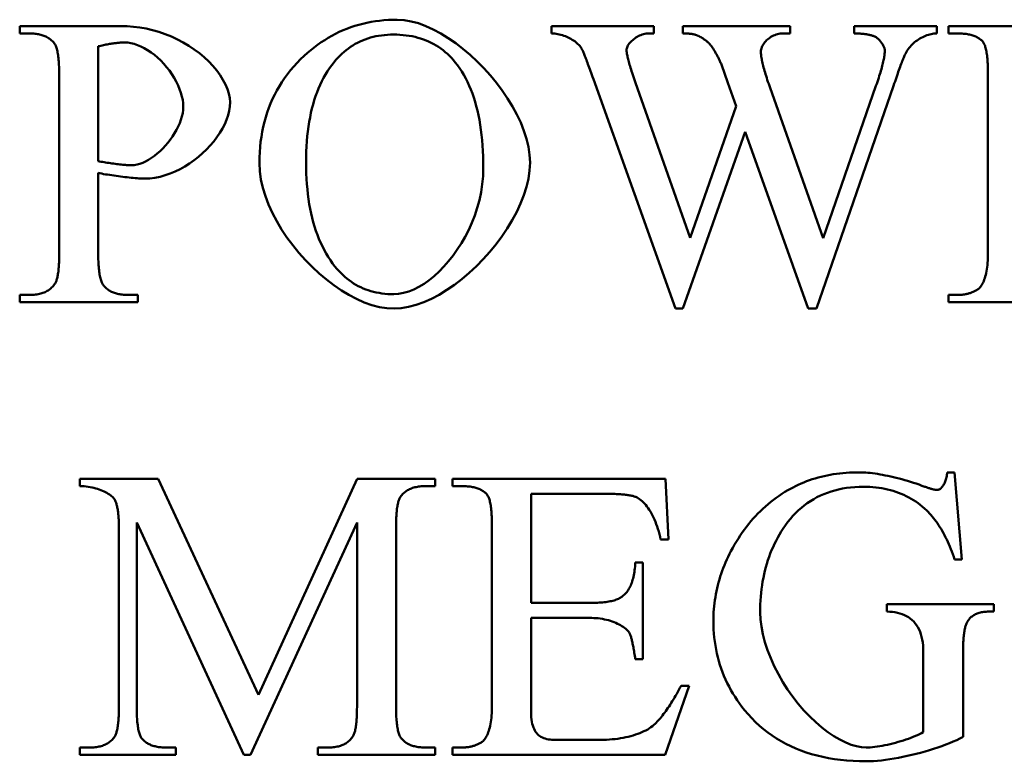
# Model space of a CAD drawing. Header units: millimetres. Extents: x 163 to 2699, y 224 to 730.
# Tile 15 of 168: x 212.52 to 217.87, y 451.11 to 455.14. Entities that reach past the tile are written whole.
import ezdxf

# ---------------------------------------------------------------- set-up
doc = ezdxf.new("R2010")
doc.units = ezdxf.units.MM
doc.layers.add('可見 (ISO)', color=7, linetype='Continuous', lineweight=50)

msp = doc.modelspace()

# ---------------------------------------------------------------- linework, layer by layer
at = {"layer": '可見 (ISO)'}
for p, q in [((212.5223, 455.1033), (213.0713, 455.1033)), ((212.5223, 455.0628), (212.5223, 455.1033)), ((215.4108, 455.1033), (215.9647, 455.1033)), ((215.4108, 455.0628), (215.4108, 455.1033)), ((215.9647, 455.1033), (215.9647, 455.0628)), ((216.1228, 455.1033), (216.7061, 455.1033)), ((216.1228, 455.0628), (216.1228, 455.1033)), ((216.7061, 455.1033), (216.7061, 455.0628)), ((217.0542, 455.1033), (217.5015, 455.1033)), ((217.0542, 455.0628), (217.0542, 455.1033)), ((217.5015, 455.1033), (217.5015, 455.0628)), ((217.5652, 455.1033), (218.7221, 455.1033)), ((217.5652, 455.0628), (217.5652, 455.1033)), ((212.5787, 455.0628), (212.5223, 455.0628)), ((215.9647, 455.0628), (215.939, 455.0628)), ((216.7061, 455.0628), (216.6669, 455.0628)), ((217.6179, 455.0628), (217.5652, 455.0628)), ((212.9488, 454.993), (212.9488, 454.3692)), ((216.3679, 454.7945), (216.3324, 454.8949)), ((212.7368, 453.8692), (212.7368, 454.8373)), ((216.0836, 453.569), (215.6375, 454.8153)), ((217.7797, 453.8692), (217.7797, 454.8422)), ((215.8667, 454.7945), (216.1633, 453.9525)), ((216.412, 454.6682), (216.3679, 454.7945)), ((216.5971, 454.7675), (216.8851, 453.9513)), ((217.2674, 454.7785), (216.8483, 453.569)), ((216.8851, 453.9513), (217.1718, 454.7785)), ((216.1633, 453.9525), (216.412, 454.6682)), ((216.4623, 454.5285), (216.1228, 453.569)), ((216.8042, 453.569), (216.4623, 454.5285)), ((212.9488, 454.3055), (212.9488, 453.8692)), ((212.5223, 453.6437), (212.5787, 453.6437)), ((212.5223, 453.6033), (212.5223, 453.6437)), ((213.1057, 453.6437), (213.1633, 453.6437)), ((213.1633, 453.6437), (213.1633, 453.6033)), ((217.5652, 453.6437), (217.6179, 453.6437)), ((217.5652, 453.6033), (217.5652, 453.6437)), ((213.1633, 453.6033), (212.5223, 453.6033)), ((218.7209, 453.6033), (217.5652, 453.6033)), ((216.1228, 453.569), (216.0836, 453.569)), ((216.8483, 453.569), (216.8042, 453.569)), ((217.5585, 452.6802), (217.599, 452.6802)), ((217.599, 452.6802), (217.6382, 452.2072)), ((212.849, 452.6459), (213.2742, 452.6459)), ((212.849, 452.6055), (212.849, 452.6459)), ((213.2742, 452.6459), (213.8183, 451.4719)), ((213.8183, 451.4719), (214.3551, 452.6459)), ((214.3551, 452.6459), (214.7779, 452.6459)), ((214.7779, 452.6459), (214.7779, 452.6055)), ((214.8722, 452.6459), (216.0291, 452.6459)), ((214.8722, 452.6055), (214.8722, 452.6459)), ((216.0291, 452.6459), (216.045, 452.3162)), ((214.7779, 452.6055), (214.7264, 452.6055)), ((214.9249, 452.6055), (214.8722, 452.6055)), ((215.7105, 452.5638), (215.2987, 452.5638)), ((215.2987, 452.5638), (215.2987, 451.9719)), ((213.1578, 452.4082), (213.1578, 451.4057)), ((213.7387, 451.1459), (213.1578, 452.4082)), ((214.3539, 452.4082), (213.7754, 451.1459)), ((214.3539, 451.4057), (214.3539, 452.4082)), ((213.061, 451.4057), (213.061, 452.3861)), ((214.5659, 452.3861), (214.5659, 451.4057)), ((215.0867, 451.4118), (215.0867, 452.3849)), ((216.045, 452.3162), (216.0021, 452.3162)), ((215.8649, 452.19), (215.9053, 452.19)), ((215.9053, 452.19), (215.9053, 451.6667)), ((217.6382, 452.2072), (217.599, 452.2072)), ((215.2987, 451.9719), (215.6284, 451.9719)), ((217.2313, 451.9645), (217.8122, 451.9645)), ((217.2313, 451.9241), (217.2313, 451.9645)), ((217.8122, 451.9241), (217.784, 451.9241)), ((217.8122, 451.9645), (217.8122, 451.9241)), ((215.2987, 451.8898), (215.2987, 451.3959)), ((215.6284, 451.8898), (215.2987, 451.8898)), ((215.9053, 451.6667), (215.8649, 451.6667)), ((217.4286, 451.2697), (217.4286, 451.7035)), ((217.6443, 451.7035), (217.6443, 451.2439)), ((216.1578, 451.5221), (216.0279, 451.1459)), ((216.1137, 451.5221), (216.1578, 451.5221)), ((215.4225, 451.228), (215.6774, 451.228)), ((212.849, 451.1863), (212.9016, 451.1863)), ((212.849, 451.1459), (212.849, 451.1863)), ((213.3171, 451.1863), (213.3698, 451.1863)), ((213.3698, 451.1863), (213.3698, 451.1459)), ((214.1418, 451.1863), (214.1945, 451.1863)), ((214.1418, 451.1459), (214.1418, 451.1863)), ((214.7264, 451.1863), (214.7779, 451.1863)), ((214.7779, 451.1863), (214.7779, 451.1459)), ((214.8722, 451.1863), (214.9249, 451.1863)), ((214.8722, 451.1459), (214.8722, 451.1863)), ((213.3698, 451.1459), (212.849, 451.1459)), ((213.7754, 451.1459), (213.7387, 451.1459)), ((214.7779, 451.1459), (214.1418, 451.1459)), ((216.0279, 451.1459), (214.8722, 451.1459))]:
    msp.add_line(p, q, dxfattribs=at)
at = {"layer": '可見 (ISO)', "flags": 128}
for points in [[(214.0677, 454.9415), (214.0854, 454.9575), (214.1034, 454.9728), (214.1217, 454.9875), (214.1402, 455.0014), (214.1591, 455.0147), (214.1783, 455.0273), (214.1977, 455.0392), (214.2174, 455.0504), (214.2375, 455.061), (214.2578, 455.0709), (214.2784, 455.0801), (214.2993, 455.0886), (214.3205, 455.0964), (214.3419, 455.1035), (214.3637, 455.11), (214.3858, 455.1158), (214.4081, 455.1209), (214.4307, 455.1253), (214.4536, 455.1291), (214.4768, 455.1321), (214.5003, 455.1345), (214.5241, 455.1362), (214.5482, 455.1373), (214.5726, 455.1376)], [(214.5726, 455.1376), (214.6098, 455.1353), (214.6483, 455.1287), (214.6876, 455.1179), (214.7276, 455.1032), (214.7681, 455.0848), (214.8087, 455.0631), (214.8493, 455.0381), (214.8896, 455.0103), (214.9293, 454.9797), (214.9682, 454.9467), (215.0061, 454.9115), (215.0427, 454.8743), (215.0778, 454.8353), (215.1111, 454.7949), (215.1424, 454.7532), (215.1714, 454.7106), (215.198, 454.6671), (215.2218, 454.6232), (215.2426, 454.5789), (215.2601, 454.5346), (215.2742, 454.4905), (215.2846, 454.4469), (215.291, 454.4039), (215.2932, 454.3619)], [(213.0713, 455.1033), (213.1053, 455.1024), (213.1397, 455.0997), (213.1744, 455.0953), (213.2092, 455.089), (213.2439, 455.0809), (213.2783, 455.071), (213.3123, 455.0593), (213.3457, 455.0459), (213.3783, 455.0308), (213.41, 455.0141), (213.4406, 454.9959), (213.4699, 454.9763), (213.4978, 454.9554), (213.5241, 454.9333), (213.5487, 454.9103), (213.5713, 454.8864), (213.5919, 454.8618), (213.6102, 454.8368), (213.6262, 454.8114), (213.6395, 454.7861), (213.6502, 454.7609), (213.658, 454.7362), (213.6628, 454.7121), (213.6645, 454.6891)], [(212.7074, 455.0138), (212.7036, 455.0178), (212.6997, 455.0216), (212.6957, 455.0253), (212.6915, 455.0288), (212.6872, 455.0321), (212.6828, 455.0353), (212.6782, 455.0382), (212.6735, 455.041), (212.6686, 455.0437), (212.6636, 455.0462), (212.6584, 455.0485), (212.6531, 455.0506), (212.6477, 455.0525), (212.6421, 455.0543), (212.6364, 455.0559), (212.6306, 455.0574), (212.6246, 455.0587), (212.6184, 455.0598), (212.6122, 455.0607), (212.6058, 455.0615), (212.5992, 455.0621), (212.5925, 455.0625), (212.5857, 455.0628), (212.5787, 455.0628)], [(214.5517, 455.0567), (214.5351, 455.0564), (214.5188, 455.0557), (214.5027, 455.0544), (214.487, 455.0526), (214.4714, 455.0502), (214.4562, 455.0474), (214.4413, 455.044), (214.4266, 455.0401), (214.4122, 455.0357), (214.3981, 455.0308), (214.3842, 455.0253), (214.3707, 455.0193), (214.3574, 455.0128), (214.3444, 455.0058), (214.3316, 454.9983), (214.3192, 454.9903), (214.307, 454.9817), (214.2951, 454.9726), (214.2834, 454.963), (214.2721, 454.9529), (214.261, 454.9422), (214.2502, 454.9311), (214.2397, 454.9194), (214.2294, 454.9072)], [(214.8875, 454.906), (214.8772, 454.9183), (214.8667, 454.93), (214.8557, 454.9413), (214.8445, 454.952), (214.8329, 454.9622), (214.821, 454.9719), (214.8088, 454.9811), (214.7963, 454.9897), (214.7834, 454.9978), (214.7702, 455.0054), (214.7567, 455.0125), (214.7429, 455.019), (214.7288, 455.025), (214.7143, 455.0305), (214.6995, 455.0355), (214.6844, 455.04), (214.6689, 455.0439), (214.6531, 455.0473), (214.637, 455.0502), (214.6206, 455.0525), (214.6039, 455.0544), (214.5868, 455.0557), (214.5694, 455.0564), (214.5517, 455.0567)], [(215.5738, 454.9795), (215.5708, 454.9848), (215.5672, 454.9902), (215.5631, 454.9954), (215.5586, 455.0006), (215.5536, 455.0056), (215.5482, 455.0106), (215.5423, 455.0155), (215.5362, 455.0202), (215.5297, 455.0247), (215.5228, 455.0291), (215.5157, 455.0333), (215.5084, 455.0373), (215.5008, 455.041), (215.493, 455.0445), (215.4851, 455.0478), (215.477, 455.0508), (215.4688, 455.0535), (215.4606, 455.0558), (215.4522, 455.0579), (215.4439, 455.0596), (215.4356, 455.061), (215.4272, 455.062), (215.419, 455.0626), (215.4108, 455.0628)], [(215.939, 455.0628), (215.9316, 455.0626), (215.9242, 455.0618), (215.9169, 455.0605), (215.9096, 455.0588), (215.9023, 455.0566), (215.8952, 455.054), (215.8882, 455.0511), (215.8814, 455.0478), (215.8748, 455.0442), (215.8683, 455.0403), (215.8622, 455.0361), (215.8563, 455.0317), (215.8507, 455.0272), (215.8454, 455.0224), (215.8405, 455.0175), (215.836, 455.0125), (215.832, 455.0075), (215.8283, 455.0023), (215.8252, 454.9972), (215.8226, 454.9921), (215.8205, 454.987), (215.8189, 454.9819), (215.818, 454.977), (215.8177, 454.9721)], [(216.189, 455.0567), (216.1872, 455.0572), (216.1853, 455.0577), (216.1834, 455.0581), (216.1814, 455.0586), (216.1792, 455.059), (216.177, 455.0594), (216.1748, 455.0598), (216.1724, 455.0601), (216.1699, 455.0604), (216.1674, 455.0608), (216.1647, 455.061), (216.162, 455.0613), (216.1592, 455.0615), (216.1563, 455.0618), (216.1534, 455.062), (216.1503, 455.0622), (216.1472, 455.0623), (216.144, 455.0625), (216.1406, 455.0626), (216.1372, 455.0627), (216.1338, 455.0627), (216.1302, 455.0628), (216.1265, 455.0628), (216.1228, 455.0628)], [(216.2441, 455.0273), (216.2419, 455.0289), (216.2396, 455.0305), (216.2374, 455.032), (216.2351, 455.0336), (216.2329, 455.035), (216.2306, 455.0365), (216.2283, 455.0379), (216.226, 455.0393), (216.2237, 455.0406), (216.2215, 455.0419), (216.2192, 455.0432), (216.2169, 455.0445), (216.2146, 455.0457), (216.2123, 455.0468), (216.21, 455.048), (216.2076, 455.0491), (216.2053, 455.0502), (216.203, 455.0512), (216.2007, 455.0522), (216.1984, 455.0532), (216.196, 455.0541), (216.1937, 455.055), (216.1913, 455.0559), (216.189, 455.0567)], [(216.2797, 454.9918), (216.2784, 454.9935), (216.2772, 454.9952), (216.2759, 454.9969), (216.2746, 454.9985), (216.2733, 455.0002), (216.2719, 455.0018), (216.2706, 455.0034), (216.2692, 455.005), (216.2678, 455.0065), (216.2664, 455.0081), (216.2649, 455.0096), (216.2634, 455.0111), (216.2619, 455.0125), (216.2604, 455.014), (216.2589, 455.0154), (216.2573, 455.0168), (216.2558, 455.0182), (216.2542, 455.0196), (216.2525, 455.0209), (216.2509, 455.0222), (216.2492, 455.0235), (216.2476, 455.0248), (216.2459, 455.0261), (216.2441, 455.0273)], [(216.6669, 455.0628), (216.6591, 455.0626), (216.6514, 455.0618), (216.6438, 455.0605), (216.6363, 455.0587), (216.629, 455.0565), (216.6218, 455.0539), (216.6148, 455.0509), (216.608, 455.0475), (216.6015, 455.0438), (216.5952, 455.0397), (216.5892, 455.0354), (216.5834, 455.0308), (216.5781, 455.026), (216.573, 455.021), (216.5684, 455.0157), (216.5641, 455.0104), (216.5602, 455.0049), (216.5568, 454.9992), (216.5539, 454.9936), (216.5514, 454.9878), (216.5494, 454.982), (216.548, 454.9763), (216.5471, 454.9705), (216.5468, 454.9648)], [(217.1633, 455.0469), (217.1597, 455.0482), (217.1561, 455.0494), (217.1524, 455.0506), (217.1486, 455.0518), (217.1448, 455.0529), (217.1408, 455.0539), (217.1368, 455.0548), (217.1326, 455.0558), (217.1284, 455.0566), (217.1241, 455.0574), (217.1197, 455.0582), (217.1152, 455.0589), (217.1106, 455.0595), (217.1059, 455.0601), (217.1011, 455.0606), (217.0963, 455.0611), (217.0913, 455.0615), (217.0863, 455.0618), (217.0812, 455.0621), (217.0759, 455.0624), (217.0706, 455.0626), (217.0652, 455.0627), (217.0598, 455.0628), (217.0542, 455.0628)], [(217.2196, 454.9685), (217.2195, 454.9718), (217.219, 454.9753), (217.2182, 454.9789), (217.2172, 454.9826), (217.2158, 454.9865), (217.2143, 454.9904), (217.2125, 454.9943), (217.2105, 454.9983), (217.2083, 455.0023), (217.2059, 455.0063), (217.2033, 455.0103), (217.2006, 455.0141), (217.1978, 455.0179), (217.1949, 455.0216), (217.1919, 455.0251), (217.1888, 455.0285), (217.1856, 455.0317), (217.1824, 455.0346), (217.1792, 455.0374), (217.1759, 455.0399), (217.1727, 455.0421), (217.1695, 455.0441), (217.1664, 455.0457), (217.1633, 455.0469)], [(217.5015, 455.0628), (217.4942, 455.0626), (217.4868, 455.062), (217.4793, 455.0609), (217.4716, 455.0595), (217.4639, 455.0576), (217.4562, 455.0554), (217.4484, 455.0528), (217.4407, 455.0499), (217.4329, 455.0466), (217.4253, 455.043), (217.4177, 455.0391), (217.4102, 455.0348), (217.4028, 455.0303), (217.3956, 455.0254), (217.3886, 455.0203), (217.3818, 455.0149), (217.3751, 455.0093), (217.3688, 455.0034), (217.3627, 454.9973), (217.3569, 454.9909), (217.3515, 454.9844), (217.3464, 454.9776), (217.3416, 454.9707), (217.3373, 454.9636)], [(217.7515, 455.0187), (217.748, 455.0223), (217.7444, 455.0258), (217.7406, 455.0291), (217.7365, 455.0322), (217.7324, 455.0352), (217.728, 455.038), (217.7234, 455.0407), (217.7187, 455.0432), (217.7137, 455.0456), (217.7086, 455.0478), (217.7033, 455.0499), (217.6979, 455.0518), (217.6922, 455.0536), (217.6864, 455.0552), (217.6804, 455.0566), (217.6741, 455.0579), (217.6678, 455.0591), (217.6612, 455.0601), (217.6544, 455.0609), (217.6475, 455.0616), (217.6404, 455.0621), (217.6331, 455.0625), (217.6256, 455.0628), (217.6179, 455.0628)], [(217.7797, 454.8422), (217.7796, 454.854), (217.7795, 454.8654), (217.7792, 454.8764), (217.7789, 454.887), (217.7785, 454.8972), (217.7779, 454.907), (217.7773, 454.9165), (217.7765, 454.9256), (217.7757, 454.9343), (217.7748, 454.9426), (217.7738, 454.9505), (217.7726, 454.9581), (217.7714, 454.9652), (217.7701, 454.972), (217.7687, 454.9784), (217.7672, 454.9844), (217.7655, 454.99), (217.7638, 454.9953), (217.762, 455.0001), (217.7601, 455.0046), (217.7581, 455.0087), (217.756, 455.0124), (217.7538, 455.0158), (217.7515, 455.0187)], [(212.7368, 454.8373), (212.7367, 454.849), (212.7366, 454.8603), (212.7363, 454.8712), (212.736, 454.8817), (212.7355, 454.8919), (212.7349, 454.9017), (212.7343, 454.9111), (212.7335, 454.9201), (212.7326, 454.9288), (212.7317, 454.9371), (212.7306, 454.945), (212.7294, 454.9525), (212.7282, 454.9597), (212.7268, 454.9665), (212.7253, 454.9729), (212.7237, 454.979), (212.722, 454.9846), (212.7202, 454.9899), (212.7184, 454.9948), (212.7164, 454.9994), (212.7143, 455.0036), (212.7121, 455.0073), (212.7098, 455.0108), (212.7074, 455.0138)], [(213.0934, 455.0138), (213.0886, 455.0138), (213.0838, 455.0137), (213.0788, 455.0135), (213.0737, 455.0132), (213.0685, 455.0129), (213.0632, 455.0125), (213.0578, 455.012), (213.0523, 455.0115), (213.0466, 455.0109), (213.0409, 455.0102), (213.035, 455.0094), (213.0291, 455.0086), (213.023, 455.0077), (213.0168, 455.0067), (213.0105, 455.0057), (213.0041, 455.0046), (212.9976, 455.0034), (212.9909, 455.0021), (212.9842, 455.0008), (212.9773, 454.9993), (212.9704, 454.9979), (212.9633, 454.9963), (212.9561, 454.9947), (212.9488, 454.993)], [(213.4108, 454.667), (213.41, 454.6838), (213.4075, 454.7018), (213.4035, 454.7208), (213.3979, 454.7405), (213.3907, 454.7606), (213.3822, 454.781), (213.3723, 454.8015), (213.361, 454.8219), (213.3485, 454.8419), (213.3349, 454.8614), (213.3203, 454.8803), (213.3047, 454.8984), (213.2883, 454.9155), (213.2712, 454.9316), (213.2535, 454.9465), (213.2354, 454.9602), (213.217, 454.9724), (213.1984, 454.9832), (213.1799, 454.9924), (213.1615, 455), (213.1435, 455.006), (213.126, 455.0104), (213.1092, 455.0129), (213.0934, 455.0138)], [(215.6375, 454.8153), (215.6334, 454.8267), (215.6294, 454.8378), (215.6255, 454.8484), (215.6218, 454.8587), (215.6182, 454.8685), (215.6147, 454.8779), (215.6113, 454.887), (215.6081, 454.8956), (215.605, 454.9039), (215.602, 454.9117), (215.5992, 454.9192), (215.5965, 454.9262), (215.5939, 454.9328), (215.5914, 454.9391), (215.5891, 454.9449), (215.5869, 454.9504), (215.5848, 454.9554), (215.5828, 454.96), (215.581, 454.9643), (215.5793, 454.9681), (215.5777, 454.9716), (215.5763, 454.9746), (215.575, 454.9773), (215.5738, 454.9795)], [(215.8177, 454.9721), (215.8177, 454.9688), (215.818, 454.9651), (215.8184, 454.9611), (215.819, 454.9567), (215.8198, 454.9519), (215.8207, 454.9468), (215.8218, 454.9413), (215.8231, 454.9355), (215.8246, 454.9294), (215.8262, 454.9228), (215.828, 454.916), (215.8299, 454.9087), (215.832, 454.9012), (215.8343, 454.8932), (215.8368, 454.8849), (215.8395, 454.8763), (215.8423, 454.8673), (215.8452, 454.8579), (215.8484, 454.8483), (215.8517, 454.8382), (215.8552, 454.8278), (215.8589, 454.817), (215.8627, 454.8059), (215.8667, 454.7945)], [(216.3324, 454.8949), (216.3304, 454.8995), (216.3284, 454.904), (216.3265, 454.9085), (216.3244, 454.913), (216.3224, 454.9173), (216.3203, 454.9217), (216.3183, 454.926), (216.3162, 454.9302), (216.314, 454.9344), (216.3119, 454.9386), (216.3097, 454.9427), (216.3076, 454.9467), (216.3053, 454.9507), (216.3031, 454.9547), (216.3009, 454.9586), (216.2986, 454.9625), (216.2963, 454.9663), (216.294, 454.9701), (216.2917, 454.9738), (216.2893, 454.9775), (216.2869, 454.9811), (216.2845, 454.9847), (216.2821, 454.9883), (216.2797, 454.9918)], [(217.1718, 454.7785), (217.1757, 454.7898), (217.1795, 454.8008), (217.183, 454.8115), (217.1864, 454.8219), (217.1897, 454.832), (217.1927, 454.8419), (217.1956, 454.8514), (217.1984, 454.8606), (217.201, 454.8696), (217.2034, 454.8782), (217.2056, 454.8866), (217.2077, 454.8946), (217.2096, 454.9024), (217.2113, 454.9099), (217.2129, 454.9171), (217.2143, 454.9239), (217.2156, 454.9305), (217.2166, 454.9368), (217.2176, 454.9428), (217.2183, 454.9486), (217.2189, 454.954), (217.2193, 454.9591), (217.2195, 454.9639), (217.2196, 454.9685)], [(213.8238, 454.3594), (213.8242, 454.3889), (213.8255, 454.4179), (213.8276, 454.4465), (213.8306, 454.4746), (213.8344, 454.5023), (213.839, 454.5295), (213.8445, 454.5563), (213.8509, 454.5826), (213.8581, 454.6084), (213.8661, 454.6338), (213.875, 454.6588), (213.8848, 454.6832), (213.8953, 454.7073), (213.9068, 454.7308), (213.9191, 454.754), (213.9322, 454.7766), (213.9462, 454.7988), (213.961, 454.8206), (213.9766, 454.8419), (213.9932, 454.8627), (214.0105, 454.8831), (214.0287, 454.903), (214.0478, 454.9225), (214.0677, 454.9415)], [(216.5468, 454.9648), (216.5469, 454.9599), (216.5472, 454.9546), (216.5476, 454.9491), (216.5482, 454.9433), (216.549, 454.9372), (216.55, 454.9309), (216.5511, 454.9242), (216.5524, 454.9173), (216.5539, 454.9101), (216.5556, 454.9025), (216.5574, 454.8948), (216.5594, 454.8867), (216.5616, 454.8783), (216.5639, 454.8697), (216.5665, 454.8607), (216.5692, 454.8515), (216.572, 454.842), (216.5751, 454.8322), (216.5783, 454.8221), (216.5817, 454.8118), (216.5853, 454.8011), (216.5891, 454.7902), (216.593, 454.779), (216.5971, 454.7675)], [(217.3373, 454.9636), (217.3354, 454.9601), (217.3334, 454.9563), (217.3314, 454.9521), (217.3292, 454.9475), (217.327, 454.9426), (217.3246, 454.9373), (217.3222, 454.9316), (217.3197, 454.9256), (217.3171, 454.9192), (217.3144, 454.9124), (217.3116, 454.9052), (217.3088, 454.8977), (217.3058, 454.8898), (217.3028, 454.8815), (217.2996, 454.8729), (217.2964, 454.8639), (217.2931, 454.8545), (217.2897, 454.8448), (217.2862, 454.8347), (217.2826, 454.8242), (217.279, 454.8133), (217.2752, 454.8021), (217.2714, 454.7905), (217.2674, 454.7785)], [(214.2294, 454.9072), (214.217, 454.8914), (214.2052, 454.875), (214.1938, 454.8579), (214.183, 454.8403), (214.1727, 454.8221), (214.1629, 454.8033), (214.1537, 454.7839), (214.145, 454.764), (214.1368, 454.7434), (214.1292, 454.7222), (214.1221, 454.7004), (214.1155, 454.678), (214.1094, 454.6551), (214.1039, 454.6315), (214.0988, 454.6073), (214.0944, 454.5826), (214.0904, 454.5572), (214.087, 454.5313), (214.0841, 454.5047), (214.0817, 454.4776), (214.0798, 454.4499), (214.0785, 454.4215), (214.0777, 454.3926), (214.0775, 454.3631)], [(215.0395, 454.3324), (215.0392, 454.3642), (215.0384, 454.3952), (215.0371, 454.4256), (215.0353, 454.4553), (215.0329, 454.4843), (215.03, 454.5126), (215.0266, 454.5402), (215.0226, 454.5672), (215.0181, 454.5935), (215.0131, 454.6191), (215.0076, 454.644), (215.0015, 454.6682), (214.9949, 454.6918), (214.9878, 454.7147), (214.9801, 454.7369), (214.9719, 454.7584), (214.9632, 454.7792), (214.954, 454.7994), (214.9442, 454.8188), (214.934, 454.8376), (214.9231, 454.8557), (214.9118, 454.8732), (214.8999, 454.8899), (214.8875, 454.906)], [(213.1302, 454.3471), (213.1447, 454.3481), (213.1596, 454.3507), (213.1749, 454.3551), (213.1905, 454.361), (213.2063, 454.3684), (213.2221, 454.3771), (213.2379, 454.3872), (213.2536, 454.3985), (213.269, 454.4109), (213.2842, 454.4243), (213.299, 454.4386), (213.3132, 454.4538), (213.3269, 454.4697), (213.3399, 454.4862), (213.3521, 454.5033), (213.3634, 454.5209), (213.3737, 454.5388), (213.383, 454.5571), (213.3911, 454.5755), (213.3979, 454.5939), (213.4034, 454.6124), (213.4075, 454.6308), (213.41, 454.6491), (213.4108, 454.667)], [(213.6645, 454.6891), (213.6632, 454.6659), (213.6596, 454.6423), (213.6536, 454.6185), (213.6455, 454.5946), (213.6353, 454.5706), (213.6231, 454.5468), (213.6091, 454.5232), (213.5934, 454.5), (213.5761, 454.4772), (213.5573, 454.4551), (213.537, 454.4336), (213.5156, 454.413), (213.493, 454.3934), (213.4693, 454.3748), (213.4448, 454.3574), (213.4194, 454.3414), (213.3933, 454.3268), (213.3667, 454.3137), (213.3396, 454.3023), (213.3122, 454.2928), (213.2845, 454.2851), (213.2567, 454.2795), (213.2289, 454.276), (213.2012, 454.2748)], [(212.9488, 454.3692), (212.9563, 454.3678), (212.9641, 454.3665), (212.9721, 454.3651), (212.9804, 454.3637), (212.9888, 454.3624), (212.9973, 454.3611), (213.0059, 454.3598), (213.0146, 454.3586), (213.0233, 454.3574), (213.032, 454.3562), (213.0406, 454.3551), (213.0491, 454.354), (213.0575, 454.353), (213.0657, 454.3521), (213.0737, 454.3512), (213.0815, 454.3504), (213.089, 454.3497), (213.0961, 454.349), (213.1029, 454.3485), (213.1093, 454.348), (213.1153, 454.3476), (213.1208, 454.3474), (213.1257, 454.3472), (213.1302, 454.3471)], [(214.5554, 453.569), (214.5161, 453.5712), (214.4759, 453.5778), (214.435, 453.5886), (214.3936, 453.6032), (214.3519, 453.6215), (214.3103, 453.6432), (214.2689, 453.6681), (214.2279, 453.696), (214.1877, 453.7266), (214.1483, 453.7598), (214.1101, 453.7953), (214.0733, 453.8328), (214.0381, 453.8721), (214.0048, 453.913), (213.9735, 453.9553), (213.9446, 453.9987), (213.9182, 454.043), (213.8945, 454.088), (213.8739, 454.1335), (213.8565, 454.1792), (213.8425, 454.2248), (213.8323, 454.2702), (213.8259, 454.3152), (213.8238, 454.3594)], [(214.0775, 454.3631), (214.0777, 454.3327), (214.0786, 454.303), (214.0799, 454.2738), (214.0818, 454.2453), (214.0843, 454.2173), (214.0873, 454.1899), (214.0908, 454.1631), (214.0949, 454.1369), (214.0995, 454.1113), (214.1047, 454.0863), (214.1104, 454.0619), (214.1167, 454.038), (214.1235, 454.0148), (214.1308, 453.9921), (214.1387, 453.9701), (214.1472, 453.9486), (214.1562, 453.9277), (214.1657, 453.9074), (214.1758, 453.8877), (214.1864, 453.8686), (214.1976, 453.8501), (214.2093, 453.8322), (214.2215, 453.8149), (214.2343, 453.7981)], [(214.553, 453.6474), (214.5796, 453.6491), (214.6068, 453.6541), (214.6344, 453.6623), (214.6622, 453.6735), (214.6901, 453.6876), (214.7179, 453.7045), (214.7455, 453.724), (214.7728, 453.746), (214.7995, 453.7704), (214.8256, 453.7971), (214.8509, 453.8259), (214.8753, 453.8566), (214.8985, 453.8893), (214.9205, 453.9236), (214.9411, 453.9595), (214.9602, 453.9969), (214.9776, 454.0356), (214.9931, 454.0755), (215.0067, 454.1164), (215.0181, 454.1583), (215.0272, 454.201), (215.0339, 454.2443), (215.0381, 454.2882), (215.0395, 454.3324)], [(215.2932, 454.3619), (215.2909, 454.3186), (215.2845, 454.2744), (215.274, 454.2296), (215.2598, 454.1844), (215.242, 454.139), (215.221, 454.0937), (215.1969, 454.0487), (215.17, 454.0043), (215.1405, 453.9607), (215.1087, 453.9182), (215.0749, 453.8769), (215.0392, 453.8372), (215.0019, 453.7993), (214.9632, 453.7633), (214.9235, 453.7297), (214.8828, 453.6985), (214.8416, 453.6702), (214.7999, 453.6448), (214.7581, 453.6226), (214.7164, 453.604), (214.6751, 453.589), (214.6343, 453.578), (214.5943, 453.5713), (214.5554, 453.569)], [(213.2012, 454.2748), (213.1941, 454.2749), (213.1863, 454.2752), (213.1779, 454.2756), (213.1688, 454.2761), (213.1593, 454.2768), (213.1492, 454.2776), (213.1387, 454.2785), (213.1279, 454.2795), (213.1167, 454.2807), (213.1053, 454.2819), (213.0937, 454.2832), (213.0819, 454.2847), (213.07, 454.2861), (213.0581, 454.2877), (213.0462, 454.2893), (213.0344, 454.291), (213.0227, 454.2927), (213.0112, 454.2945), (212.9999, 454.2963), (212.9889, 454.2981), (212.9782, 454.2999), (212.9679, 454.3018), (212.9581, 454.3036), (212.9488, 454.3055)], [(212.7147, 453.7062), (212.7165, 453.7092), (212.7182, 453.7126), (212.7199, 453.7163), (212.7215, 453.7203), (212.723, 453.7246), (212.7244, 453.7293), (212.7257, 453.7343), (212.727, 453.7396), (212.7282, 453.7452), (212.7293, 453.7512), (212.7303, 453.7575), (212.7313, 453.7641), (212.7322, 453.7711), (212.733, 453.7784), (212.7337, 453.786), (212.7343, 453.7939), (212.7349, 453.8022), (212.7354, 453.8108), (212.7358, 453.8197), (212.7362, 453.8289), (212.7364, 453.8385), (212.7366, 453.8484), (212.7367, 453.8586), (212.7368, 453.8692)], [(212.9488, 453.8692), (212.9488, 453.8575), (212.949, 453.8463), (212.9493, 453.8354), (212.9496, 453.8248), (212.9501, 453.8147), (212.9507, 453.8049), (212.9514, 453.7955), (212.9522, 453.7864), (212.9531, 453.7778), (212.9541, 453.7695), (212.9552, 453.7616), (212.9565, 453.754), (212.9578, 453.7468), (212.9592, 453.7401), (212.9608, 453.7336), (212.9624, 453.7276), (212.9642, 453.7219), (212.966, 453.7166), (212.968, 453.7117), (212.9701, 453.7072), (212.9722, 453.703), (212.9745, 453.6992), (212.9769, 453.6958), (212.9794, 453.6927)], [(217.7184, 453.6695), (217.7228, 453.672), (217.7271, 453.6751), (217.7312, 453.6788), (217.7353, 453.683), (217.7392, 453.6877), (217.743, 453.6929), (217.7466, 453.6987), (217.7501, 453.7049), (217.7534, 453.7117), (217.7566, 453.7189), (217.7596, 453.7266), (217.7624, 453.7349), (217.765, 453.7436), (217.7674, 453.7527), (217.7697, 453.7624), (217.7717, 453.7725), (217.7735, 453.783), (217.7751, 453.7941), (217.7765, 453.8055), (217.7776, 453.8174), (217.7785, 453.8297), (217.7791, 453.8425), (217.7795, 453.8556), (217.7797, 453.8692)], [(214.2343, 453.7981), (214.2445, 453.7858), (214.2549, 453.7741), (214.2656, 453.7628), (214.2765, 453.7521), (214.2878, 453.7419), (214.2993, 453.7322), (214.3111, 453.723), (214.3231, 453.7144), (214.3354, 453.7063), (214.348, 453.6987), (214.3609, 453.6916), (214.374, 453.6851), (214.3875, 453.6791), (214.4011, 453.6736), (214.4151, 453.6686), (214.4293, 453.6641), (214.4438, 453.6602), (214.4586, 453.6568), (214.4736, 453.6539), (214.489, 453.6516), (214.5046, 453.6497), (214.5204, 453.6484), (214.5366, 453.6477), (214.553, 453.6474)], [(212.5787, 453.6437), (212.5866, 453.6438), (212.5942, 453.6442), (212.6017, 453.6447), (212.609, 453.6455), (212.6161, 453.6464), (212.623, 453.6476), (212.6298, 453.649), (212.6363, 453.6507), (212.6426, 453.6525), (212.6488, 453.6546), (212.6547, 453.6568), (212.6605, 453.6593), (212.6661, 453.6621), (212.6714, 453.665), (212.6766, 453.6681), (212.6816, 453.6715), (212.6864, 453.6751), (212.6911, 453.6789), (212.6955, 453.6829), (212.6997, 453.6871), (212.7038, 453.6916), (212.7076, 453.6962), (212.7113, 453.7011), (212.7147, 453.7062)], [(212.9794, 453.6927), (212.983, 453.6887), (212.9867, 453.6849), (212.9905, 453.6812), (212.9945, 453.6778), (212.9987, 453.6744), (213.0029, 453.6713), (213.0074, 453.6683), (213.012, 453.6655), (213.0167, 453.6629), (213.0216, 453.6604), (213.0266, 453.6581), (213.0318, 453.656), (213.0372, 453.654), (213.0426, 453.6522), (213.0483, 453.6506), (213.054, 453.6492), (213.06, 453.6479), (213.0661, 453.6468), (213.0723, 453.6458), (213.0787, 453.6451), (213.0852, 453.6445), (213.0919, 453.6441), (213.0987, 453.6438), (213.1057, 453.6437)], [(217.6179, 453.6437), (217.6224, 453.6438), (217.6268, 453.6439), (217.6313, 453.6441), (217.6357, 453.6444), (217.6401, 453.6448), (217.6444, 453.6453), (217.6487, 453.6459), (217.653, 453.6466), (217.6573, 453.6473), (217.6616, 453.6482), (217.6658, 453.6491), (217.67, 453.6502), (217.6742, 453.6513), (217.6783, 453.6525), (217.6824, 453.6538), (217.6865, 453.6552), (217.6906, 453.6566), (217.6947, 453.6582), (217.6987, 453.6598), (217.7027, 453.6616), (217.7066, 453.6634), (217.7106, 453.6653), (217.7145, 453.6674), (217.7184, 453.6695)], [(216.6933, 452.5834), (216.7072, 452.5913), (216.7213, 452.5989), (216.7356, 452.6061), (216.7501, 452.613), (216.7648, 452.6195), (216.7797, 452.6258), (216.7948, 452.6316), (216.8101, 452.6372), (216.8257, 452.6424), (216.8414, 452.6473), (216.8573, 452.6518), (216.8735, 452.656), (216.8898, 452.6599), (216.9063, 452.6634), (216.9231, 452.6666), (216.94, 452.6695), (216.9572, 452.672), (216.9746, 452.6742), (216.9921, 452.676), (217.0099, 452.6775), (217.0279, 452.6787), (217.0461, 452.6795), (217.0644, 452.68), (217.083, 452.6802)], [(217.083, 452.6802), (217.0936, 452.6801), (217.1046, 452.6797), (217.1161, 452.679), (217.1281, 452.678), (217.1405, 452.6768), (217.1533, 452.6753), (217.1665, 452.6735), (217.18, 452.6715), (217.1938, 452.6693), (217.2079, 452.6668), (217.2223, 452.664), (217.237, 452.6611), (217.2518, 452.6578), (217.2668, 452.6544), (217.282, 452.6507), (217.2973, 452.6468), (217.3128, 452.6427), (217.3283, 452.6383), (217.3438, 452.6338), (217.3594, 452.629), (217.3749, 452.624), (217.3904, 452.6189), (217.4059, 452.6135), (217.4213, 452.6079)], [(217.5046, 452.5846), (217.5072, 452.5848), (217.51, 452.5854), (217.5127, 452.5864), (217.5156, 452.5878), (217.5184, 452.5895), (217.5213, 452.5916), (217.5242, 452.5941), (217.527, 452.5969), (217.5298, 452.6), (217.5326, 452.6034), (217.5353, 452.6072), (217.538, 452.6113), (217.5405, 452.6156), (217.543, 452.6203), (217.5453, 452.6252), (217.5475, 452.6304), (217.5496, 452.6358), (217.5515, 452.6415), (217.5532, 452.6474), (217.5547, 452.6536), (217.556, 452.6599), (217.5571, 452.6665), (217.5579, 452.6733), (217.5585, 452.6802)], [(213.0389, 452.5307), (213.0366, 452.5347), (213.0336, 452.5389), (213.0299, 452.5431), (213.0257, 452.5473), (213.0208, 452.5516), (213.0154, 452.5558), (213.0095, 452.5601), (213.003, 452.5642), (212.996, 452.5684), (212.9886, 452.5724), (212.9807, 452.5763), (212.9724, 452.58), (212.9637, 452.5836), (212.9547, 452.587), (212.9452, 452.5902), (212.9355, 452.5932), (212.9255, 452.5958), (212.9152, 452.5983), (212.9046, 452.6004), (212.8938, 452.6021), (212.8829, 452.6035), (212.8717, 452.6046), (212.8604, 452.6052), (212.849, 452.6055)], [(214.7264, 452.6055), (214.7184, 452.6054), (214.7107, 452.6051), (214.7031, 452.6046), (214.6957, 452.6039), (214.6886, 452.603), (214.6816, 452.6019), (214.6748, 452.6006), (214.6683, 452.5991), (214.6619, 452.5974), (214.6557, 452.5955), (214.6498, 452.5934), (214.644, 452.5911), (214.6384, 452.5886), (214.6331, 452.5859), (214.6279, 452.583), (214.6229, 452.5799), (214.6182, 452.5766), (214.6136, 452.5731), (214.6092, 452.5694), (214.605, 452.5655), (214.6011, 452.5614), (214.5973, 452.5571), (214.5937, 452.5526), (214.5904, 452.5479)], [(215.0585, 452.5613), (215.055, 452.5649), (215.0514, 452.5684), (215.0476, 452.5717), (215.0436, 452.5748), (215.0394, 452.5778), (215.035, 452.5806), (215.0304, 452.5833), (215.0257, 452.5858), (215.0208, 452.5882), (215.0157, 452.5904), (215.0104, 452.5925), (215.0049, 452.5944), (214.9992, 452.5962), (214.9934, 452.5978), (214.9874, 452.5993), (214.9812, 452.6006), (214.9748, 452.6017), (214.9682, 452.6027), (214.9615, 452.6035), (214.9545, 452.6042), (214.9474, 452.6048), (214.9401, 452.6051), (214.9326, 452.6054), (214.9249, 452.6055)], [(215.0867, 452.3849), (215.0866, 452.3966), (215.0865, 452.408), (215.0863, 452.419), (215.0859, 452.4296), (215.0855, 452.4398), (215.0849, 452.4497), (215.0843, 452.4591), (215.0836, 452.4682), (215.0827, 452.4769), (215.0818, 452.4852), (215.0808, 452.4931), (215.0797, 452.5007), (215.0784, 452.5078), (215.0771, 452.5146), (215.0757, 452.521), (215.0742, 452.527), (215.0726, 452.5327), (215.0708, 452.5379), (215.069, 452.5428), (215.0671, 452.5472), (215.0651, 452.5513), (215.063, 452.5551), (215.0608, 452.5584), (215.0585, 452.5613)], [(215.8673, 452.5466), (215.8635, 452.548), (215.8595, 452.5494), (215.8552, 452.5507), (215.8507, 452.5519), (215.846, 452.553), (215.841, 452.5541), (215.8358, 452.5552), (215.8303, 452.5562), (215.8246, 452.5571), (215.8187, 452.558), (215.8125, 452.5588), (215.8061, 452.5595), (215.7994, 452.5602), (215.7925, 452.5608), (215.7854, 452.5614), (215.778, 452.5619), (215.7704, 452.5623), (215.7626, 452.5627), (215.7545, 452.563), (215.7461, 452.5633), (215.7376, 452.5635), (215.7288, 452.5637), (215.7197, 452.5638), (215.7105, 452.5638)], [(216.3845, 452.2525), (216.394, 452.2703), (216.4039, 452.2878), (216.414, 452.3049), (216.4244, 452.3216), (216.4351, 452.338), (216.4461, 452.3541), (216.4574, 452.3698), (216.4689, 452.3851), (216.4808, 452.4001), (216.4929, 452.4148), (216.5053, 452.4291), (216.5181, 452.4431), (216.5311, 452.4567), (216.5444, 452.47), (216.558, 452.4829), (216.5719, 452.4954), (216.586, 452.5076), (216.6005, 452.5195), (216.6152, 452.531), (216.6303, 452.5422), (216.6456, 452.553), (216.6612, 452.5635), (216.6771, 452.5736), (216.6933, 452.5834)], [(217.1039, 452.6018), (217.0802, 452.6014), (217.057, 452.6002), (217.0343, 452.5982), (217.0121, 452.5955), (216.9903, 452.5919), (216.9691, 452.5876), (216.9483, 452.5825), (216.9279, 452.5766), (216.9081, 452.5699), (216.8887, 452.5624), (216.8698, 452.5542), (216.8514, 452.5451), (216.8335, 452.5353), (216.816, 452.5246), (216.799, 452.5132), (216.7825, 452.501), (216.7665, 452.488), (216.7509, 452.4743), (216.7358, 452.4597), (216.7212, 452.4443), (216.7071, 452.4282), (216.6935, 452.4113), (216.6803, 452.3936), (216.6676, 452.3751)], [(217.447, 452.4731), (217.4357, 452.4836), (217.4242, 452.4937), (217.4124, 452.5033), (217.4004, 452.5124), (217.388, 452.5211), (217.3755, 452.5294), (217.3626, 452.5372), (217.3495, 452.5446), (217.3361, 452.5515), (217.3225, 452.558), (217.3086, 452.564), (217.2944, 452.5696), (217.28, 452.5747), (217.2653, 452.5794), (217.2503, 452.5837), (217.2351, 452.5875), (217.2196, 452.5908), (217.2039, 452.5937), (217.1879, 452.5962), (217.1716, 452.5982), (217.1551, 452.5998), (217.1383, 452.6009), (217.1212, 452.6016), (217.1039, 452.6018)], [(217.4213, 452.6079), (217.4264, 452.606), (217.4314, 452.6042), (217.4362, 452.6024), (217.4409, 452.6008), (217.4455, 452.5992), (217.4499, 452.5977), (217.4542, 452.5963), (217.4583, 452.595), (217.4623, 452.5937), (217.4661, 452.5925), (217.4698, 452.5915), (217.4733, 452.5904), (217.4767, 452.5895), (217.48, 452.5887), (217.4831, 452.5879), (217.4861, 452.5872), (217.4889, 452.5866), (217.4916, 452.5861), (217.4941, 452.5856), (217.4965, 452.5853), (217.4987, 452.585), (217.5008, 452.5848), (217.5028, 452.5847), (217.5046, 452.5846)], [(213.061, 452.3861), (213.0609, 452.3943), (213.0608, 452.4023), (213.0606, 452.4101), (213.0603, 452.4177), (213.06, 452.4251), (213.0596, 452.4324), (213.0591, 452.4394), (213.0585, 452.4463), (213.0579, 452.453), (213.0571, 452.4595), (213.0563, 452.4658), (213.0554, 452.4719), (213.0545, 452.4778), (213.0535, 452.4836), (213.0523, 452.4891), (213.0512, 452.4945), (213.0499, 452.4997), (213.0486, 452.5047), (213.0471, 452.5095), (213.0456, 452.5141), (213.0441, 452.5185), (213.0424, 452.5228), (213.0407, 452.5268), (213.0389, 452.5307)], [(214.5904, 452.5479), (214.5884, 452.5447), (214.5865, 452.5413), (214.5846, 452.5376), (214.5829, 452.5335), (214.5812, 452.5291), (214.5797, 452.5244), (214.5782, 452.5194), (214.5768, 452.5141), (214.5754, 452.5084), (214.5742, 452.5025), (214.5731, 452.4962), (214.572, 452.4896), (214.571, 452.4827), (214.5701, 452.4755), (214.5693, 452.468), (214.5686, 452.4602), (214.5679, 452.452), (214.5674, 452.4435), (214.5669, 452.4347), (214.5665, 452.4256), (214.5662, 452.4162), (214.566, 452.4065), (214.5659, 452.3965), (214.5659, 452.3861)], [(216.0021, 452.3162), (215.9991, 452.3309), (215.9956, 452.3453), (215.9919, 452.3593), (215.9879, 452.373), (215.9836, 452.3862), (215.979, 452.3991), (215.9742, 452.4116), (215.9691, 452.4236), (215.9638, 452.4352), (215.9583, 452.4464), (215.9526, 452.4571), (215.9467, 452.4673), (215.9406, 452.477), (215.9344, 452.4862), (215.9281, 452.4948), (215.9216, 452.503), (215.9151, 452.5105), (215.9084, 452.5175), (215.9017, 452.5239), (215.8949, 452.5297), (215.888, 452.5349), (215.8811, 452.5395), (215.8742, 452.5434), (215.8673, 452.5466)], [(217.599, 452.2072), (217.594, 452.2217), (217.5889, 452.236), (217.5837, 452.2499), (217.5784, 452.2636), (217.573, 452.2769), (217.5674, 452.29), (217.5617, 452.3027), (217.5559, 452.3151), (217.55, 452.3273), (217.544, 452.3391), (217.5378, 452.3507), (217.5315, 452.3619), (217.5252, 452.3728), (217.5187, 452.3834), (217.512, 452.3938), (217.5053, 452.4038), (217.4984, 452.4135), (217.4914, 452.4229), (217.4843, 452.432), (217.4771, 452.4409), (217.4697, 452.4494), (217.4623, 452.4576), (217.4547, 452.4655), (217.447, 452.4731)], [(216.6676, 452.3751), (216.6574, 452.359), (216.6476, 452.3427), (216.6383, 452.3261), (216.6294, 452.3093), (216.6209, 452.2922), (216.6129, 452.2749), (216.6053, 452.2573), (216.5981, 452.2394), (216.5914, 452.2213), (216.5851, 452.203), (216.5793, 452.1844), (216.5738, 452.1655), (216.5688, 452.1464), (216.5643, 452.127), (216.5602, 452.1074), (216.5565, 452.0875), (216.5532, 452.0673), (216.5504, 452.0469), (216.548, 452.0263), (216.5461, 452.0054), (216.5445, 451.9842), (216.5434, 451.9628), (216.5428, 451.9411), (216.5426, 451.9192)], [(216.2889, 451.8726), (216.2891, 451.8891), (216.2896, 451.9056), (216.2904, 451.922), (216.2916, 451.9383), (216.2931, 451.9546), (216.2949, 451.9708), (216.297, 451.987), (216.2995, 452.0031), (216.3023, 452.0191), (216.3055, 452.0351), (216.309, 452.051), (216.3128, 452.0669), (216.317, 452.0827), (216.3214, 452.0984), (216.3262, 452.1141), (216.3314, 452.1297), (216.3369, 452.1453), (216.3427, 452.1608), (216.3488, 452.1762), (216.3553, 452.1916), (216.3621, 452.2069), (216.3692, 452.2222), (216.3767, 452.2374), (216.3845, 452.2525)], [(215.7999, 452.0111), (215.8047, 452.0154), (215.8094, 452.02), (215.8138, 452.0249), (215.8181, 452.03), (215.8222, 452.0354), (215.8261, 452.0411), (215.8298, 452.0471), (215.8333, 452.0533), (215.8366, 452.0598), (215.8398, 452.0666), (215.8428, 452.0736), (215.8456, 452.0809), (215.8482, 452.0885), (215.8506, 452.0964), (215.8529, 452.1045), (215.8549, 452.1129), (215.8568, 452.1216), (215.8585, 452.1306), (215.86, 452.1398), (215.8614, 452.1493), (215.8625, 452.1591), (215.8635, 452.1691), (215.8643, 452.1794), (215.8649, 452.19)], [(215.6284, 451.9719), (215.6389, 451.9719), (215.6492, 451.9721), (215.6592, 451.9725), (215.6689, 451.973), (215.6783, 451.9736), (215.6873, 451.9743), (215.6961, 451.9752), (215.7046, 451.9762), (215.7128, 451.9774), (215.7207, 451.9787), (215.7283, 451.9801), (215.7356, 451.9817), (215.7426, 451.9834), (215.7493, 451.9852), (215.7557, 451.9872), (215.7618, 451.9893), (215.7676, 451.9916), (215.7731, 451.9939), (215.7783, 451.9965), (215.7833, 451.9991), (215.7879, 452.0019), (215.7922, 452.0048), (215.7962, 452.0079), (215.7999, 452.0111)], [(216.5426, 451.9192), (216.5443, 451.8821), (216.5493, 451.8426), (216.5576, 451.8013), (216.5689, 451.7588), (216.5831, 451.7153), (216.6001, 451.6715), (216.6197, 451.6278), (216.6417, 451.5845), (216.6659, 451.5421), (216.692, 451.5009), (216.7199, 451.4612), (216.7494, 451.4233), (216.7801, 451.3875), (216.8118, 451.3541), (216.8443, 451.3233), (216.8772, 451.2952), (216.9103, 451.2701), (216.9433, 451.2481), (216.9757, 451.2294), (217.0073, 451.2139), (217.0378, 451.2018), (217.0668, 451.1932), (217.0938, 451.1881), (217.1186, 451.1863)], [(217.4286, 451.7035), (217.4283, 451.722), (217.4272, 451.7397), (217.4254, 451.7564), (217.4228, 451.7723), (217.4196, 451.7874), (217.4156, 451.8016), (217.4109, 451.8149), (217.4055, 451.8275), (217.3993, 451.8393), (217.3925, 451.8502), (217.385, 451.8604), (217.3768, 451.8699), (217.3679, 451.8785), (217.3583, 451.8864), (217.3481, 451.8935), (217.3373, 451.8999), (217.3259, 451.9056), (217.314, 451.9105), (217.3014, 451.9146), (217.2884, 451.918), (217.2748, 451.9207), (217.2607, 451.9226), (217.2462, 451.9237), (217.2313, 451.9241)], [(217.784, 451.9241), (217.7769, 451.924), (217.7701, 451.9237), (217.7634, 451.9232), (217.7569, 451.9225), (217.7506, 451.9216), (217.7445, 451.9205), (217.7385, 451.9192), (217.7328, 451.9177), (217.7272, 451.916), (217.7219, 451.9141), (217.7167, 451.912), (217.7117, 451.9097), (217.7069, 451.9072), (217.7023, 451.9045), (217.6978, 451.9016), (217.6936, 451.8985), (217.6895, 451.8952), (217.6857, 451.8917), (217.682, 451.888), (217.6785, 451.8841), (217.6752, 451.88), (217.672, 451.8757), (217.6691, 451.8712), (217.6664, 451.8665)], [(215.8342, 451.8064), (215.8313, 451.8114), (215.8276, 451.8163), (215.8233, 451.8213), (215.8183, 451.8262), (215.8127, 451.8311), (215.8066, 451.836), (215.7998, 451.8408), (215.7926, 451.8455), (215.7848, 451.85), (215.7766, 451.8545), (215.768, 451.8587), (215.7589, 451.8628), (215.7494, 451.8667), (215.7396, 451.8703), (215.7295, 451.8737), (215.719, 451.8769), (215.7084, 451.8797), (215.6974, 451.8823), (215.6863, 451.8845), (215.6749, 451.8863), (215.6634, 451.8878), (215.6518, 451.8889), (215.6401, 451.8895), (215.6284, 451.8898)], [(216.458, 451.3898), (216.4442, 451.4073), (216.431, 451.4251), (216.4184, 451.4432), (216.4063, 451.4614), (216.3949, 451.4798), (216.384, 451.4985), (216.3738, 451.5174), (216.3641, 451.5366), (216.355, 451.5559), (216.3465, 451.5755), (216.3385, 451.5953), (216.3312, 451.6153), (216.3244, 451.6355), (216.3183, 451.6559), (216.3127, 451.6766), (216.3077, 451.6975), (216.3033, 451.7186), (216.2995, 451.74), (216.2962, 451.7615), (216.2936, 451.7833), (216.2915, 451.8053), (216.2901, 451.8275), (216.2892, 451.8499), (216.2889, 451.8726)], [(217.6664, 451.8665), (217.6646, 451.8629), (217.6628, 451.859), (217.6612, 451.8548), (217.6596, 451.8504), (217.6581, 451.8457), (217.6567, 451.8407), (217.6554, 451.8354), (217.6541, 451.8299), (217.6529, 451.824), (217.6518, 451.8179), (217.6508, 451.8116), (217.6498, 451.8049), (217.6489, 451.798), (217.6481, 451.7908), (217.6474, 451.7833), (217.6467, 451.7755), (217.6462, 451.7675), (217.6457, 451.7592), (217.6453, 451.7506), (217.6449, 451.7417), (217.6446, 451.7326), (217.6445, 451.7232), (217.6443, 451.7135), (217.6443, 451.7035)], [(215.8649, 451.6667), (215.8636, 451.6757), (215.8622, 451.6844), (215.8609, 451.6928), (215.8596, 451.7009), (215.8583, 451.7088), (215.857, 451.7164), (215.8557, 451.7237), (215.8544, 451.7307), (215.8531, 451.7375), (215.8518, 451.744), (215.8505, 451.7502), (215.8493, 451.7562), (215.848, 451.7619), (215.8467, 451.7673), (215.8454, 451.7724), (215.8442, 451.7773), (215.8429, 451.7819), (215.8417, 451.7862), (215.8404, 451.7903), (215.8392, 451.794), (215.8379, 451.7975), (215.8367, 451.8008), (215.8355, 451.8037), (215.8342, 451.8064)], [(215.9727, 451.315), (215.9785, 451.3209), (215.9842, 451.3269), (215.9899, 451.3333), (215.9957, 451.3398), (216.0015, 451.3466), (216.0073, 451.3537), (216.0131, 451.361), (216.0189, 451.3685), (216.0247, 451.3763), (216.0306, 451.3843), (216.0364, 451.3926), (216.0423, 451.4011), (216.0482, 451.4099), (216.054, 451.4188), (216.0599, 451.4281), (216.0659, 451.4376), (216.0718, 451.4473), (216.0777, 451.4572), (216.0837, 451.4675), (216.0897, 451.4779), (216.0956, 451.4886), (216.1016, 451.4995), (216.1076, 451.5107), (216.1137, 451.5221)], [(213.0365, 451.2439), (213.0385, 451.2471), (213.0404, 451.2505), (213.0422, 451.2542), (213.0439, 451.2583), (213.0456, 451.2627), (213.0472, 451.2674), (213.0487, 451.2724), (213.0501, 451.2777), (213.0514, 451.2833), (213.0526, 451.2893), (213.0538, 451.2956), (213.0548, 451.3021), (213.0558, 451.309), (213.0567, 451.3163), (213.0575, 451.3238), (213.0582, 451.3316), (213.0589, 451.3398), (213.0594, 451.3483), (213.0599, 451.357), (213.0603, 451.3661), (213.0606, 451.3756), (213.0608, 451.3853), (213.0609, 451.3953), (213.061, 451.4057)], [(213.1578, 451.4057), (213.1578, 451.3943), (213.158, 451.3833), (213.1582, 451.3727), (213.1586, 451.3624), (213.1591, 451.3525), (213.1596, 451.343), (213.1603, 451.3338), (213.161, 451.325), (213.1619, 451.3165), (213.1629, 451.3084), (213.164, 451.3006), (213.1651, 451.2933), (213.1664, 451.2862), (213.1678, 451.2796), (213.1693, 451.2733), (213.1709, 451.2674), (213.1725, 451.2618), (213.1743, 451.2566), (213.1762, 451.2517), (213.1782, 451.2472), (213.1803, 451.2431), (213.1825, 451.2393), (213.1848, 451.2359), (213.1872, 451.2329)], [(214.3293, 451.2439), (214.3313, 451.2471), (214.3333, 451.2505), (214.3351, 451.2542), (214.3368, 451.2583), (214.3385, 451.2627), (214.3401, 451.2674), (214.3416, 451.2724), (214.343, 451.2777), (214.3443, 451.2833), (214.3455, 451.2893), (214.3467, 451.2956), (214.3477, 451.3021), (214.3487, 451.309), (214.3496, 451.3163), (214.3504, 451.3238), (214.3511, 451.3316), (214.3518, 451.3398), (214.3523, 451.3483), (214.3528, 451.357), (214.3532, 451.3661), (214.3535, 451.3756), (214.3537, 451.3853), (214.3538, 451.3953), (214.3539, 451.4057)], [(214.5659, 451.4057), (214.5659, 451.3943), (214.5661, 451.3833), (214.5663, 451.3727), (214.5667, 451.3624), (214.5672, 451.3525), (214.5678, 451.343), (214.5685, 451.3338), (214.5693, 451.325), (214.5702, 451.3165), (214.5712, 451.3084), (214.5723, 451.3006), (214.5735, 451.2933), (214.5749, 451.2862), (214.5763, 451.2796), (214.5778, 451.2733), (214.5795, 451.2674), (214.5812, 451.2618), (214.5831, 451.2566), (214.5851, 451.2517), (214.5871, 451.2472), (214.5893, 451.2431), (214.5916, 451.2393), (214.594, 451.2359), (214.5965, 451.2329)], [(215.0254, 451.2121), (215.0298, 451.2146), (215.0341, 451.2178), (215.0383, 451.2214), (215.0423, 451.2256), (215.0462, 451.2303), (215.05, 451.2355), (215.0536, 451.2413), (215.0571, 451.2475), (215.0604, 451.2543), (215.0636, 451.2615), (215.0666, 451.2693), (215.0694, 451.2775), (215.072, 451.2862), (215.0744, 451.2954), (215.0767, 451.305), (215.0787, 451.3151), (215.0805, 451.3257), (215.0821, 451.3367), (215.0835, 451.3481), (215.0846, 451.36), (215.0855, 451.3723), (215.0862, 451.3851), (215.0866, 451.3982), (215.0867, 451.4118)], [(215.2987, 451.3959), (215.2989, 451.3799), (215.2994, 451.3651), (215.3004, 451.3513), (215.3018, 451.3384), (215.3035, 451.3265), (215.3057, 451.3155), (215.3084, 451.3053), (215.3115, 451.2959), (215.315, 451.2872), (215.3191, 451.2793), (215.3236, 451.272), (215.3285, 451.2653), (215.3339, 451.2592), (215.3398, 451.2538), (215.3461, 451.2489), (215.3529, 451.2445), (215.3602, 451.2406), (215.3679, 451.2373), (215.376, 451.2345), (215.3845, 451.2322), (215.3934, 451.2304), (215.4027, 451.2291), (215.4124, 451.2283), (215.4225, 451.228)], [(217.1186, 451.1116), (217.0827, 451.1121), (217.0475, 451.1135), (217.0131, 451.1159), (216.9794, 451.1193), (216.9464, 451.1237), (216.9141, 451.129), (216.8826, 451.1352), (216.8518, 451.1425), (216.8217, 451.1507), (216.7924, 451.1599), (216.7638, 451.17), (216.7359, 451.1811), (216.7087, 451.1932), (216.6823, 451.2062), (216.6566, 451.2202), (216.6316, 451.2352), (216.6074, 451.2512), (216.5839, 451.2681), (216.5611, 451.2859), (216.539, 451.3048), (216.5177, 451.3246), (216.4971, 451.3453), (216.4772, 451.3671), (216.458, 451.3898)], [(215.6774, 451.228), (215.6932, 451.2282), (215.709, 451.2287), (215.7245, 451.2296), (215.7399, 451.2309), (215.755, 451.2325), (215.7699, 451.2344), (215.7845, 451.2366), (215.7989, 451.2391), (215.8129, 451.242), (215.8267, 451.2451), (215.8401, 451.2485), (215.8531, 451.2522), (215.8657, 451.2562), (215.8779, 451.2604), (215.8897, 451.2649), (215.9011, 451.2696), (215.9119, 451.2745), (215.9223, 451.2797), (215.9321, 451.2851), (215.9414, 451.2907), (215.9501, 451.2965), (215.9583, 451.3025), (215.9658, 451.3087), (215.9727, 451.315)], [(212.9016, 451.1863), (212.9095, 451.1864), (212.9172, 451.1867), (212.9247, 451.1872), (212.9319, 451.1879), (212.939, 451.1888), (212.9459, 451.1899), (212.9526, 451.1912), (212.9591, 451.1927), (212.9654, 451.1944), (212.9715, 451.1963), (212.9774, 451.1984), (212.9831, 451.2007), (212.9887, 451.2032), (212.994, 451.2059), (212.9991, 451.2088), (213.004, 451.2119), (213.0088, 451.2152), (213.0133, 451.2187), (213.0177, 451.2224), (213.0218, 451.2263), (213.0258, 451.2304), (213.0295, 451.2347), (213.0331, 451.2392), (213.0365, 451.2439)], [(213.1872, 451.2329), (213.1907, 451.2291), (213.1945, 451.2255), (213.1983, 451.222), (213.2024, 451.2187), (213.2066, 451.2155), (213.2109, 451.2125), (213.2155, 451.2097), (213.2201, 451.207), (213.225, 451.2045), (213.23, 451.2022), (213.2352, 451.2), (213.2405, 451.198), (213.246, 451.1961), (213.2516, 451.1944), (213.2575, 451.1929), (213.2634, 451.1915), (213.2696, 451.1903), (213.2759, 451.1892), (213.2823, 451.1884), (213.289, 451.1876), (213.2958, 451.1871), (213.3027, 451.1867), (213.3098, 451.1864), (213.3171, 451.1863)], [(214.1945, 451.1863), (214.2025, 451.1864), (214.2103, 451.1867), (214.2178, 451.1872), (214.2252, 451.1879), (214.2323, 451.1888), (214.2393, 451.1899), (214.246, 451.1912), (214.2525, 451.1927), (214.2589, 451.1944), (214.265, 451.1963), (214.2709, 451.1984), (214.2767, 451.2007), (214.2822, 451.2032), (214.2875, 451.2059), (214.2926, 451.2088), (214.2975, 451.2119), (214.3022, 451.2152), (214.3067, 451.2187), (214.311, 451.2224), (214.315, 451.2263), (214.3189, 451.2304), (214.3226, 451.2347), (214.3261, 451.2392), (214.3293, 451.2439)], [(214.5965, 451.2329), (214.6001, 451.2291), (214.6038, 451.2255), (214.6076, 451.222), (214.6117, 451.2187), (214.6159, 451.2155), (214.6202, 451.2125), (214.6248, 451.2097), (214.6295, 451.207), (214.6343, 451.2045), (214.6393, 451.2022), (214.6445, 451.2), (214.6498, 451.198), (214.6553, 451.1961), (214.661, 451.1944), (214.6668, 451.1929), (214.6728, 451.1915), (214.6789, 451.1903), (214.6852, 451.1892), (214.6917, 451.1884), (214.6983, 451.1876), (214.7051, 451.1871), (214.712, 451.1867), (214.7191, 451.1864), (214.7264, 451.1863)], [(217.1186, 451.1863), (217.1293, 451.1866), (217.1408, 451.1872), (217.1528, 451.1882), (217.1654, 451.1896), (217.1785, 451.1914), (217.192, 451.1935), (217.2058, 451.1959), (217.2199, 451.1987), (217.2342, 451.2017), (217.2487, 451.205), (217.2632, 451.2086), (217.2777, 451.2124), (217.2922, 451.2164), (217.3065, 451.2206), (217.3207, 451.225), (217.3346, 451.2295), (217.3482, 451.2342), (217.3614, 451.2391), (217.3741, 451.244), (217.3863, 451.249), (217.3979, 451.2541), (217.4089, 451.2593), (217.4192, 451.2645), (217.4286, 451.2697)], [(217.6443, 451.2439), (217.6278, 451.2354), (217.6101, 451.2269), (217.5913, 451.2185), (217.5716, 451.2103), (217.551, 451.2022), (217.5296, 451.1943), (217.5075, 451.1866), (217.4848, 451.1791), (217.4617, 451.1719), (217.4381, 451.165), (217.4142, 451.1583), (217.3902, 451.152), (217.3659, 451.1461), (217.3417, 451.1405), (217.3175, 451.1354), (217.2935, 451.1306), (217.2698, 451.1264), (217.2464, 451.1226), (217.2234, 451.1193), (217.201, 451.1166), (217.1792, 451.1145), (217.1581, 451.1129), (217.1379, 451.1119), (217.1186, 451.1116)], [(214.9249, 451.1863), (214.9294, 451.1864), (214.9339, 451.1865), (214.9383, 451.1867), (214.9427, 451.1871), (214.9471, 451.1875), (214.9514, 451.1879), (214.9558, 451.1885), (214.9601, 451.1892), (214.9643, 451.19), (214.9686, 451.1908), (214.9728, 451.1917), (214.977, 451.1928), (214.9812, 451.1939), (214.9853, 451.1951), (214.9895, 451.1964), (214.9936, 451.1978), (214.9976, 451.1992), (215.0017, 451.2008), (215.0057, 451.2025), (215.0097, 451.2042), (215.0137, 451.206), (215.0176, 451.208), (215.0215, 451.21), (215.0254, 451.2121)]]:
    msp.add_lwpolyline(points, dxfattribs=at)

doc.saveas('drawing.dxf')
